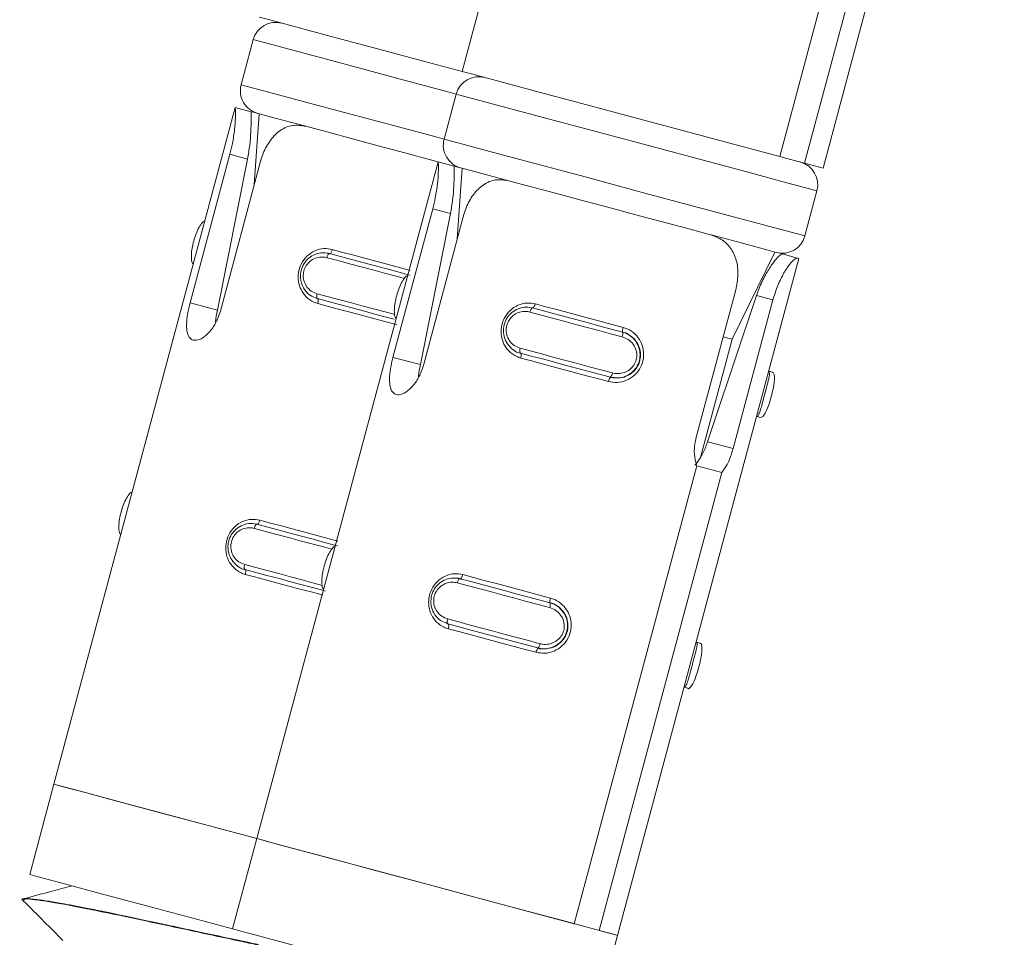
# Model space of a CAD drawing. Header units: millimetres. Extents: x -172 to 1038, y -1779 to -162.
# Tile 52 of 63: x 167 to 188, y -229 to -210. Entities that reach past the tile are written whole.
import ezdxf

# ---------------------------------------------------------------- set-up
doc = ezdxf.new("R2010")
doc.units = ezdxf.units.MM

msp = doc.modelspace()

# ---------------------------------------------------------------- linework, layer by layer
at = {"color": 7, "linetype": 'Continuous', "lineweight": 15}
for p, q in [((180.358, -196.168), (176.476, -210.657)), ((184.203, -212.727), (188.086, -198.238)), ((183.275, -212.479), (185.901, -202.677)), ((186.433, -202.82), (183.807, -212.621)), ((172, -209.975), (171.741, -210.941)), ((176.347, -211.14), (176.088, -212.106)), ((171.612, -211.424), (167.729, -225.913)), ((171.612, -211.424), (171.959, -211.517)), ((172.127, -211.562), (172.022, -213.074)), ((170.647, -215.611), (171.499, -212.429)), ((171.877, -212.53), (171.232, -215.768)), ((171.499, -212.429), (171.877, -212.53)), ((183.275, -212.479), (183.4, -212.512)), ((183.807, -212.621), (183.4, -212.512)), ((172.149, -212.603), (171.296, -215.785)), ((175.958, -212.588), (172.076, -227.077)), ((175.959, -212.589), (176.306, -212.682)), ((176.474, -212.727), (176.369, -214.239)), ((183.815, -214.176), (184.074, -213.21)), ((174.993, -216.776), (175.846, -213.594)), ((175.846, -213.594), (176.223, -213.695)), ((176.223, -213.695), (175.579, -216.932)), ((176.495, -213.768), (175.643, -216.95)), ((179.803, -229.148), (183.686, -214.659)), ((182.258, -216.389), (183.17, -214.521)), ((183.653, -214.65), (183.329, -214.563)), ((183.653, -214.65), (183.686, -214.659)), ((181.481, -218.514), (182.334, -215.332)), ((183.131, -215.546), (182.778, -215.451)), ((170.647, -215.611), (171.232, -215.768)), ((183.131, -215.546), (182.278, -218.728)), ((179.913, -216.236), (179.908, -216.235)), ((181.58, -218.921), (182.258, -216.389)), ((174.993, -216.776), (175.579, -216.932)), ((179.654, -217.202), (179.649, -217.201)), ((183.041, -217.075), (183.122, -217.096)), ((182.782, -218.04), (182.863, -218.062)), ((182.278, -218.728), (181.731, -218.581)), ((178.875, -228.899), (181.502, -219.098)), ((181.502, -219.098), (182.033, -219.241)), ((182.033, -219.241), (179.407, -229.042)), ((178.36, -222.032), (178.355, -222.031)), ((181.488, -222.87), (181.569, -222.892)), ((178.101, -222.998), (178.096, -222.996)), ((181.23, -223.836), (181.31, -223.858)), ((167.729, -225.913), (167.212, -227.845)), ((172.076, -227.077), (171.558, -229.009)), ((167.069, -228.377), (167.066, -228.387)), ((179.286, -231.08), (179.803, -229.148))]:
    msp.add_line(p, q, dxfattribs=at)
at = {"color": 7, "linetype": 'Continuous', "lineweight": 15, "flags": 128}
for points in [[(172.129, -209.492), (172.13, -209.492), (172.328, -209.545), (172.857, -209.687), (173.67, -209.905), (174.692, -210.179), (175.831, -210.484), (176.476, -210.657)], [(176.476, -210.657), (176.477, -210.657), (176.675, -210.71), (177.204, -210.852), (178.016, -211.069), (179.038, -211.343), (180.178, -211.649), (181.332, -211.958), (182.396, -212.243), (183.275, -212.479)], [(171.959, -211.517), (172.009, -211.53), (172.095, -211.553)], [(173.127, -211.83), (172.47, -211.654), (172.13, -211.563), (172.095, -211.553)], [(173.127, -211.83), (173.607, -211.959), (174.129, -212.098), (174.679, -212.246), (175.248, -212.398), (175.822, -212.552), (175.959, -212.589)], [(176.306, -212.682), (176.356, -212.695), (176.441, -212.718)], [(177.474, -212.995), (176.817, -212.818), (176.477, -212.727), (176.441, -212.718)], [(183.807, -212.621), (184.157, -212.715), (184.203, -212.727)], [(177.474, -212.995), (177.954, -213.123), (178.475, -213.263), (179.026, -213.411), (179.595, -213.563), (180.168, -213.717), (180.734, -213.868), (181.28, -214.014), (181.794, -214.152)], [(183.203, -214.53), (183.202, -214.529), (182.997, -214.474), (182.447, -214.327), (181.809, -214.156)], [(173.633, -214.554), (173.626, -214.554), (173.619, -214.558), (173.612, -214.565), (173.604, -214.576), (173.596, -214.59), (173.589, -214.606), (173.582, -214.623), (173.577, -214.642)], [(173.633, -214.554), (173.867, -214.616), (174.105, -214.68), (174.346, -214.745), (174.59, -214.81), (174.834, -214.875), (175.078, -214.941), (175.321, -215.006), (175.361, -215.017)], [(173.693, -214.466), (173.687, -214.485), (173.681, -214.503), (173.674, -214.519), (173.666, -214.532), (173.659, -214.543), (173.651, -214.551), (173.644, -214.555), (173.638, -214.555)], [(183.203, -214.53), (183.276, -214.549), (183.329, -214.563)], [(173.37, -215.415), (173.365, -215.434), (173.362, -215.452), (173.36, -215.47), (173.36, -215.485), (173.362, -215.499), (173.364, -215.509), (173.369, -215.516), (173.374, -215.519)], [(181.731, -218.581), (181.865, -218.18), (182.778, -215.451)], [(175.019, -215.96), (174.819, -215.907), (174.575, -215.841), (174.331, -215.776), (174.088, -215.711), (173.846, -215.646), (173.608, -215.582), (173.374, -215.519)], [(173.379, -215.521), (173.384, -215.524), (173.388, -215.531), (173.391, -215.542), (173.392, -215.555), (173.392, -215.57), (173.39, -215.588), (173.387, -215.606), (173.382, -215.625)], [(177.979, -215.718), (177.973, -215.718), (177.966, -215.722), (177.958, -215.73), (177.95, -215.741), (177.943, -215.754), (177.936, -215.77), (177.929, -215.788), (177.923, -215.807)], [(177.979, -215.718), (178.214, -215.781), (178.452, -215.845), (178.693, -215.909), (178.936, -215.975), (179.18, -216.04), (179.424, -216.105), (179.667, -216.17), (179.908, -216.235)], [(178.04, -215.631), (178.034, -215.65), (178.028, -215.667), (178.02, -215.683), (178.013, -215.697), (178.005, -215.708), (177.998, -215.715), (177.991, -215.719), (177.985, -215.72)], [(178.04, -215.631), (178.269, -215.692), (178.501, -215.755), (178.737, -215.818), (178.974, -215.881), (179.211, -215.945), (179.449, -216.009), (179.686, -216.072), (179.921, -216.135)], [(179.901, -216.337), (179.654, -216.271), (179.405, -216.204), (179.155, -216.137), (178.905, -216.07), (178.655, -216.003), (178.408, -215.937), (178.164, -215.871), (177.923, -215.807)], [(182.065, -216.337), (182.191, -216.371), (182.258, -216.389)], [(177.716, -216.579), (177.712, -216.598), (177.709, -216.617), (177.707, -216.635), (177.707, -216.65), (177.708, -216.663), (177.711, -216.674), (177.715, -216.681), (177.721, -216.684)], [(177.716, -216.579), (177.957, -216.644), (178.201, -216.709), (178.448, -216.776), (178.698, -216.842), (178.948, -216.91), (179.198, -216.977), (179.447, -217.043), (179.694, -217.109)], [(179.649, -217.201), (179.408, -217.136), (179.166, -217.071), (178.922, -217.006), (178.677, -216.941), (178.434, -216.875), (178.193, -216.811), (177.955, -216.747), (177.721, -216.684)], [(177.726, -216.686), (177.731, -216.689), (177.735, -216.696), (177.738, -216.706), (177.739, -216.719), (177.739, -216.735), (177.737, -216.752), (177.734, -216.771), (177.729, -216.79)], [(179.611, -217.294), (179.375, -217.231), (179.139, -217.168), (178.901, -217.104), (178.663, -217.04), (178.426, -216.977), (178.191, -216.914), (177.958, -216.851), (177.729, -216.79)], [(172.08, -220.349), (172.073, -220.349), (172.066, -220.353), (172.059, -220.361), (172.051, -220.372), (172.043, -220.385), (172.036, -220.401), (172.029, -220.419), (172.024, -220.438)], [(172.08, -220.349), (172.314, -220.412), (172.552, -220.476), (172.794, -220.54), (173.037, -220.605), (173.281, -220.671), (173.525, -220.736), (173.768, -220.801), (173.808, -220.812)], [(172.14, -220.262), (172.134, -220.28), (172.128, -220.298), (172.121, -220.314), (172.113, -220.328), (172.106, -220.339), (172.098, -220.346), (172.091, -220.35), (172.085, -220.351)], [(171.817, -221.21), (171.812, -221.229), (171.809, -221.248), (171.807, -221.265), (171.807, -221.281), (171.809, -221.294), (171.811, -221.305), (171.816, -221.312), (171.821, -221.315)], [(173.549, -221.778), (173.509, -221.767), (173.266, -221.702), (173.022, -221.637), (172.778, -221.571), (172.535, -221.506), (172.294, -221.442), (172.055, -221.378), (171.821, -221.315)], [(171.826, -221.316), (171.831, -221.32), (171.835, -221.327), (171.838, -221.337), (171.839, -221.35), (171.839, -221.366), (171.837, -221.383), (171.834, -221.402), (171.829, -221.421)], [(176.427, -221.514), (176.42, -221.514), (176.413, -221.518), (176.405, -221.526), (176.398, -221.536), (176.39, -221.55), (176.383, -221.566), (176.376, -221.584), (176.37, -221.602)], [(178.348, -222.132), (178.101, -222.066), (177.852, -221.999), (177.602, -221.932), (177.352, -221.865), (177.102, -221.798), (176.855, -221.732), (176.611, -221.667), (176.37, -221.602)], [(176.427, -221.514), (176.661, -221.577), (176.899, -221.64), (177.14, -221.705), (177.383, -221.77), (177.627, -221.836), (177.871, -221.901), (178.114, -221.966), (178.355, -222.031)], [(176.487, -221.426), (176.481, -221.445), (176.475, -221.463), (176.467, -221.479), (176.46, -221.492), (176.452, -221.503), (176.445, -221.511), (176.438, -221.515), (176.432, -221.515)], [(176.487, -221.426), (176.716, -221.488), (176.948, -221.55), (177.184, -221.613), (177.421, -221.677), (177.658, -221.74), (177.896, -221.804), (178.133, -221.868), (178.368, -221.931)], [(176.163, -222.375), (176.159, -222.394), (176.156, -222.413), (176.154, -222.43), (176.154, -222.446), (176.155, -222.459), (176.158, -222.469), (176.162, -222.476), (176.168, -222.48)], [(176.163, -222.375), (176.404, -222.439), (176.648, -222.505), (176.895, -222.571), (177.145, -222.638), (177.395, -222.705), (177.645, -222.772), (177.894, -222.839), (178.141, -222.905)], [(178.096, -222.996), (177.855, -222.932), (177.613, -222.867), (177.369, -222.801), (177.125, -222.736), (176.881, -222.671), (176.64, -222.606), (176.402, -222.542), (176.168, -222.48)], [(176.173, -222.481), (176.178, -222.485), (176.182, -222.491), (176.185, -222.502), (176.186, -222.515), (176.186, -222.531), (176.184, -222.548), (176.181, -222.567), (176.176, -222.586)], [(178.058, -223.09), (177.823, -223.027), (177.586, -222.963), (177.348, -222.899), (177.11, -222.836), (176.873, -222.772), (176.638, -222.709), (176.405, -222.647), (176.176, -222.586)], [(167.729, -225.913), (167.73, -225.913), (167.928, -225.966), (168.458, -226.108), (169.27, -226.325), (170.292, -226.599), (171.431, -226.905), (172.076, -227.077)], [(167.729, -225.913), (167.836, -225.941), (168.269, -226.057), (168.997, -226.252), (169.955, -226.509), (171.06, -226.805), (172.076, -227.077)], [(172.076, -227.077), (172.077, -227.078), (172.275, -227.131), (172.804, -227.273), (173.616, -227.49), (174.638, -227.764), (175.778, -228.069), (176.932, -228.379), (177.997, -228.664), (178.875, -228.899)], [(172.076, -227.077), (172.183, -227.106), (172.615, -227.222), (173.343, -227.417), (174.302, -227.674), (175.406, -227.97), (176.558, -228.278), (177.655, -228.572), (178.599, -228.825), (179.307, -229.015), (179.716, -229.124), (179.803, -229.148)], [(167.212, -227.845), (167.366, -227.886), (167.877, -228.023), (168.695, -228.242), (169.743, -228.523), (170.919, -228.838), (171.558, -229.009)], [(171.558, -229.009), (171.713, -229.051), (172.223, -229.187), (173.042, -229.407), (174.09, -229.687), (175.266, -230.003), (176.457, -230.322), (177.548, -230.614), (178.435, -230.852), (179.032, -231.012)], [(179.407, -229.042), (179.757, -229.135), (179.803, -229.148)]]:
    msp.add_lwpolyline(points, dxfattribs=at)
at = {"color": 8, "linetype": 'Continuous', "lineweight": 15, "flags": 128}
for points in [[(176.347, -211.14), (176.195, -211.099), (175.046, -210.791), (173.969, -210.503), (173.061, -210.259), (172.401, -210.082), (172.05, -209.988), (172, -209.975)], [(171.741, -210.941), (171.791, -210.954), (172.143, -211.048), (172.802, -211.225), (173.71, -211.468), (174.787, -211.757), (175.936, -212.065), (176.088, -212.106)], [(184.074, -213.21), (183.915, -213.167), (183.427, -213.037), (182.653, -212.829), (181.662, -212.564), (180.542, -212.264), (179.392, -211.956), (178.316, -211.667), (177.407, -211.424), (176.748, -211.247), (176.396, -211.153), (176.347, -211.14)], [(176.088, -212.106), (176.138, -212.119), (176.489, -212.213), (177.148, -212.39), (178.057, -212.633), (179.134, -212.922), (180.283, -213.23), (181.403, -213.53), (182.394, -213.795), (183.168, -214.003), (183.656, -214.133), (183.815, -214.176)], [(175.239, -215.087), (175.059, -215.039), (174.808, -214.972), (174.558, -214.905), (174.309, -214.838), (174.061, -214.772), (173.817, -214.706), (173.577, -214.642)], [(173.693, -214.466), (173.922, -214.528), (174.155, -214.59), (174.39, -214.653), (174.627, -214.716), (174.865, -214.78), (175.103, -214.844), (175.339, -214.907), (175.363, -214.914)], [(173.37, -215.415), (173.61, -215.479), (173.854, -215.545), (174.102, -215.611), (174.351, -215.678), (174.601, -215.745), (174.852, -215.812), (175.031, -215.86)], [(175.077, -216.079), (175.029, -216.066), (174.792, -216.003), (174.554, -215.939), (174.316, -215.875), (174.079, -215.812), (173.844, -215.749), (173.611, -215.687), (173.382, -215.625)], [(172.14, -220.262), (172.369, -220.323), (172.602, -220.385), (172.837, -220.448), (173.074, -220.512), (173.312, -220.576), (173.55, -220.639), (173.786, -220.703), (173.81, -220.709)], [(173.686, -220.883), (173.506, -220.835), (173.255, -220.768), (173.005, -220.701), (172.756, -220.634), (172.508, -220.567), (172.264, -220.502), (172.024, -220.438)], [(171.817, -221.21), (172.057, -221.275), (172.301, -221.34), (172.549, -221.406), (172.798, -221.473), (173.048, -221.54), (173.299, -221.607), (173.478, -221.656)], [(173.49, -221.866), (173.476, -221.862), (173.239, -221.798), (173.001, -221.735), (172.763, -221.671), (172.526, -221.608), (172.291, -221.545), (172.059, -221.482), (171.829, -221.421)]]:
    msp.add_lwpolyline(points, dxfattribs=at)
at = {"color": 7, "linetype": 'Continuous', "lineweight": 15}
for centre, radius, start, end in [((172.483, -210.104), 0.5, 75, 165), ((176.83, -211.269), 0.5, 75, 165), ((172.224, -211.07), 0.5, 165, 255), ((176.571, -212.235), 0.5, 165, 255), ((183.591, -213.081), 0.5, 345, 75), ((183.332, -214.047), 0.5, 255, 345), ((180.058, -216.197), 0.15, 155.742, 195.3776), ((179.772, -216.277), 0.143, 335.299, 17.2203), ((179.552, -217.096), 0.142, 312.7737, 354.7048), ((179.76, -217.309), 0.15, 134.6293, 174.2489), ((178.219, -222.073), 0.143, 335.2973, 17.222), ((178.505, -221.992), 0.15, 155.7423, 195.3773), ((178.207, -223.105), 0.15, 134.6429, 174.2479), ((177.999, -222.892), 0.143, 312.7824, 354.709)]:
    msp.add_arc(centre, radius, start, end, dxfattribs=at)
for points, knots in [([(171.499, -212.429), (171.518, -212.352), (171.564, -212.168), (171.604, -211.889), (171.62, -211.639), (171.618, -211.473), (171.614, -211.426), (171.612, -211.424), (171.612, -211.424)], [0, 0, 0, 0, 0.147083, 0.351349, 0.555303, 0.760041, 0.971374, 1, 1, 1, 1]), ([(171.959, -211.517), (171.957, -211.522), (171.951, -211.535), (171.955, -211.679), (171.952, -211.93), (171.93, -212.226), (171.894, -212.431), (171.877, -212.53)], [0, 0, 0, 0, 0.173197, 0.407729, 0.615893, 0.81357, 1, 1, 1, 1]), ([(173.127, -211.83), (173.032, -211.815), (172.842, -211.786), (172.577, -211.9), (172.362, -212.115), (172.222, -212.366), (172.169, -212.537), (172.149, -212.603)], [0, 0, 0, 0, 0.227113, 0.454905, 0.66725, 0.872124, 1, 1, 1, 1]), ([(175.846, -213.594), (175.865, -213.517), (175.91, -213.333), (175.95, -213.054), (175.967, -212.804), (175.965, -212.638), (175.96, -212.591), (175.959, -212.589), (175.959, -212.589)], [0, 0, 0, 0, 0.147066, 0.351351, 0.555291, 0.760035, 0.971374, 1, 1, 1, 1]), ([(176.306, -212.682), (176.303, -212.687), (176.298, -212.7), (176.302, -212.844), (176.299, -213.095), (176.277, -213.39), (176.241, -213.595), (176.223, -213.695)], [0, 0, 0, 0, 0.173197, 0.407733, 0.615907, 0.81357, 1, 1, 1, 1]), ([(177.474, -212.995), (177.379, -212.98), (177.189, -212.951), (176.923, -213.065), (176.709, -213.28), (176.568, -213.531), (176.516, -213.702), (176.495, -213.768)], [0, 0, 0, 0, 0.227113, 0.454906, 0.667263, 0.872124, 1, 1, 1, 1]), ([(170.958, -213.863), (170.954, -213.864), (170.928, -213.867), (170.875, -213.931), (170.806, -214.049), (170.747, -214.204), (170.703, -214.364), (170.677, -214.517), (170.672, -214.649), (170.683, -214.742), (170.706, -214.768), (170.713, -214.777)], [0, 0, 0, 0, 0.022967, 0.161316, 0.300074, 0.433772, 0.559408, 0.680941, 0.804931, 0.935097, 1, 1, 1, 1]), ([(182.334, -215.332), (182.355, -215.224), (182.398, -215.007), (182.358, -214.691), (182.235, -214.428), (182.04, -214.24), (181.872, -214.18), (181.794, -214.152)], [0, 0, 0, 0, 0.204188, 0.408376, 0.612329, 0.818125, 1, 1, 1, 1]), ([(173.382, -215.625), (173.354, -215.616), (173.261, -215.586), (173.129, -215.492), (173.017, -215.335), (172.961, -215.154), (172.961, -214.963), (173.021, -214.771), (173.143, -214.602), (173.315, -214.487), (173.507, -214.435), (173.633, -214.456), (173.693, -214.466)], [0, 0, 0, 0, 0.0499663, 0.1607206, 0.2659766, 0.3652551, 0.4629722, 0.565668, 0.6760229, 0.7894213, 0.9004675, 1, 1, 1, 1]), ([(173.374, -215.519), (173.374, -215.519), (173.323, -215.492), (173.211, -215.461), (173.091, -215.329), (173.017, -215.17), (173.004, -214.997), (173.045, -214.836), (173.132, -214.699), (173.255, -214.597), (173.41, -214.535), (173.539, -214.539), (173.616, -214.545), (173.633, -214.554), (173.633, -214.554)], [0, 0, 0, 0, 0.000041, 0.1122145, 0.22449, 0.3371021, 0.4455823, 0.5475483, 0.6461702, 0.7467832, 0.852424, 0.9632493, 0.999959, 1, 1, 1, 1]), ([(173.577, -214.642), (173.562, -214.639), (173.502, -214.625), (173.395, -214.628), (173.27, -214.675), (173.169, -214.756), (173.099, -214.865), (173.065, -214.995), (173.077, -215.134), (173.138, -215.262), (173.238, -215.365), (173.325, -215.398), (173.37, -215.415)], [0, 0, 0, 0, 0.037283, 0.149826, 0.256285, 0.356427, 0.453452, 0.553205, 0.660003, 0.772423, 0.885919, 1, 1, 1, 1]), ([(182.778, -215.451), (182.817, -215.349), (182.893, -215.144), (183.041, -214.882), (183.179, -214.69), (183.288, -214.577), (183.315, -214.568), (183.329, -214.563)], [0, 0, 0, 0, 0.201319, 0.40287, 0.601711, 0.799283, 1, 1, 1, 1]), ([(183.653, -214.65), (183.632, -214.656), (183.589, -214.666), (183.458, -214.816), (183.315, -215.05), (183.201, -215.308), (183.151, -215.48), (183.131, -215.546)], [0, 0, 0, 0, 0.227115, 0.454905, 0.667257, 0.872126, 1, 1, 1, 1]), ([(175.305, -215.028), (175.301, -215.028), (175.275, -215.032), (175.221, -215.096), (175.153, -215.214), (175.094, -215.368), (175.05, -215.529), (175.024, -215.682), (175.019, -215.814), (175.03, -215.907), (175.052, -215.933), (175.06, -215.941)], [0, 0, 0, 0, 0.022964, 0.161311, 0.300084, 0.433764, 0.559403, 0.680936, 0.804932, 0.9351, 1, 1, 1, 1]), ([(171.296, -215.785), (171.28, -215.836), (171.24, -215.965), (171.136, -216.152), (170.993, -216.313), (170.845, -216.406), (170.716, -216.421), (170.623, -216.356), (170.574, -216.221), (170.568, -216.028), (170.597, -215.814), (170.632, -215.671), (170.647, -215.611)], [0, 0, 0, 0, 0.067554, 0.172859, 0.279387, 0.387329, 0.494687, 0.600409, 0.705958, 0.813031, 0.921041, 1, 1, 1, 1]), ([(177.729, -216.79), (177.7, -216.781), (177.608, -216.751), (177.475, -216.656), (177.363, -216.5), (177.307, -216.319), (177.307, -216.127), (177.368, -215.936), (177.49, -215.767), (177.662, -215.651), (177.854, -215.6), (177.98, -215.621), (178.04, -215.631)], [0, 0, 0, 0, 0.049965, 0.16072, 0.265963, 0.365255, 0.462973, 0.565668, 0.676024, 0.789421, 0.900468, 1, 1, 1, 1]), ([(177.721, -216.684), (177.721, -216.684), (177.663, -216.684), (177.56, -216.613), (177.436, -216.497), (177.364, -216.334), (177.35, -216.162), (177.392, -216), (177.479, -215.864), (177.602, -215.761), (177.756, -215.704), (177.888, -215.691), (177.961, -215.718), (177.979, -215.718), (177.979, -215.718)], [0, 0, 0, 0, 0.000036, 0.112218, 0.224481, 0.337094, 0.445593, 0.547542, 0.646164, 0.746788, 0.852425, 0.963249, 0.999964, 1, 1, 1, 1]), ([(171.232, -215.768), (171.216, -215.851), (171.198, -215.943), (171.194, -216.023), (171.193, -216.03)], [0, 0, 0, 0, 0.913732, 1, 1, 1, 1]), ([(177.923, -215.807), (177.908, -215.803), (177.848, -215.79), (177.741, -215.793), (177.617, -215.839), (177.516, -215.921), (177.445, -216.03), (177.412, -216.16), (177.424, -216.299), (177.484, -216.427), (177.584, -216.529), (177.672, -216.563), (177.716, -216.579)], [0, 0, 0, 0, 0.037279, 0.14982, 0.256281, 0.356425, 0.453449, 0.553204, 0.66, 0.772422, 0.885918, 1, 1, 1, 1]), ([(179.921, -216.135), (179.951, -216.144), (180.046, -216.175), (180.184, -216.271), (180.302, -216.429), (180.363, -216.611), (180.365, -216.804), (180.305, -216.995), (180.179, -217.163), (180.001, -217.277), (179.802, -217.327), (179.672, -217.305), (179.611, -217.294)], [0, 0, 0, 0, 0.049963, 0.160724, 0.265966, 0.365259, 0.462966, 0.565673, 0.676023, 0.789421, 0.900466, 1, 1, 1, 1]), ([(179.908, -216.235), (179.908, -216.235), (179.967, -216.235), (180.072, -216.308), (180.201, -216.425), (180.277, -216.588), (180.293, -216.761), (180.251, -216.923), (180.163, -217.059), (180.036, -217.16), (179.878, -217.221), (179.745, -217.216), (179.666, -217.21), (179.649, -217.201), (179.649, -217.201)], [0, 0, 0, 0, 0.000036, 0.11222, 0.224487, 0.337105, 0.44559, 0.547547, 0.646164, 0.746789, 0.852427, 0.963251, 0.999959, 1, 1, 1, 1]), ([(179.654, -217.202), (179.654, -217.202), (179.707, -217.202), (179.818, -217.235), (179.987, -217.189), (180.139, -217.097), (180.247, -216.957), (180.298, -216.797), (180.294, -216.635), (180.241, -216.484), (180.139, -216.348), (180.019, -216.279), (179.94, -216.236), (179.913, -216.236), (179.913, -216.236)], [0, 0, 0, 0, 0.000036, 0.10113, 0.213602, 0.327128, 0.435869, 0.536187, 0.632081, 0.730798, 0.836855, 0.949311, 0.999964, 1, 1, 1, 1]), ([(179.694, -217.109), (179.71, -217.113), (179.772, -217.127), (179.882, -217.125), (180.011, -217.08), (180.115, -216.999), (180.188, -216.891), (180.221, -216.761), (180.207, -216.621), (180.142, -216.492), (180.038, -216.388), (179.947, -216.354), (179.901, -216.337)], [0, 0, 0, 0, 0.037281, 0.149823, 0.256284, 0.356426, 0.453451, 0.553215, 0.659984, 0.772417, 0.885916, 1, 1, 1, 1]), ([(175.643, -216.95), (175.627, -217), (175.587, -217.13), (175.482, -217.316), (175.34, -217.478), (175.192, -217.571), (175.063, -217.585), (174.97, -217.521), (174.921, -217.386), (174.915, -217.193), (174.943, -216.978), (174.978, -216.836), (174.993, -216.776)], [0, 0, 0, 0, 0.067543, 0.172848, 0.279381, 0.387326, 0.494684, 0.600407, 0.705962, 0.813029, 0.921039, 1, 1, 1, 1]), ([(175.579, -216.932), (175.562, -217.016), (175.544, -217.107), (175.54, -217.188), (175.54, -217.195)], [0, 0, 0, 0, 0.913823, 1, 1, 1, 1]), ([(183.041, -217.075), (183.041, -217.075), (183.05, -217.099), (183.062, -217.087), (183.055, -217.182), (183.025, -217.305), (182.983, -217.463), (182.939, -217.625), (182.9, -217.775), (182.863, -217.903), (182.829, -217.999), (182.802, -218.04), (182.787, -218.04), (182.782, -218.04), (182.782, -218.04)], [0, 0, 0, 0, 0.000042, 0.101136, 0.213615, 0.32713, 0.435876, 0.536184, 0.632069, 0.730787, 0.836852, 0.949308, 0.999963, 1, 1, 1, 1]), ([(182.863, -218.062), (182.863, -218.062), (182.878, -218.062), (182.911, -218.055), (182.965, -217.976), (183.021, -217.851), (183.074, -217.695), (183.117, -217.534), (183.149, -217.383), (183.166, -217.252), (183.163, -217.15), (183.144, -217.109), (183.127, -217.096), (183.122, -217.096), (183.122, -217.096)], [0, 0, 0, 0, 0.000039, 0.112209, 0.224485, 0.337092, 0.445587, 0.547549, 0.646165, 0.746783, 0.85243, 0.963254, 0.999961, 1, 1, 1, 1]), ([(181.502, -219.098), (181.498, -219.09), (181.471, -219.016), (181.439, -218.855), (181.448, -218.656), (181.474, -218.544), (181.481, -218.514)], [0, 0, 0, 0, 0.050285, 0.45206, 0.854445, 1, 1, 1, 1]), ([(181.46, -219.087), (181.502, -219.034), (181.585, -218.929), (181.675, -218.74), (181.717, -218.621), (181.731, -218.581)], [0, 0, 0, 0, 0.397358, 0.795422, 1, 1, 1, 1]), ([(182.278, -218.728), (182.254, -218.807), (182.205, -218.967), (182.115, -219.138), (182.054, -219.214), (182.033, -219.241)], [0, 0, 0, 0, 0.395948, 0.7917, 1, 1, 1, 1]), ([(169.405, -219.659), (169.401, -219.659), (169.375, -219.663), (169.322, -219.727), (169.253, -219.845), (169.194, -219.999), (169.15, -220.16), (169.124, -220.313), (169.119, -220.445), (169.131, -220.538), (169.153, -220.564), (169.16, -220.572)], [0, 0, 0, 0, 0.022968, 0.161318, 0.300079, 0.433757, 0.559395, 0.680929, 0.80492, 0.935088, 1, 1, 1, 1]), ([(171.829, -221.421), (171.801, -221.412), (171.708, -221.382), (171.576, -221.287), (171.464, -221.13), (171.408, -220.95), (171.408, -220.758), (171.468, -220.567), (171.591, -220.398), (171.762, -220.282), (171.955, -220.231), (172.081, -220.252), (172.14, -220.262)], [0, 0, 0, 0, 0.0499665, 0.1607221, 0.2659659, 0.3652594, 0.4629769, 0.5656735, 0.6760163, 0.789423, 0.9004661, 1, 1, 1, 1]), ([(171.821, -221.315), (171.821, -221.315), (171.764, -221.315), (171.661, -221.244), (171.537, -221.128), (171.465, -220.965), (171.451, -220.793), (171.492, -220.631), (171.579, -220.495), (171.703, -220.392), (171.856, -220.335), (171.989, -220.322), (172.061, -220.349), (172.08, -220.349), (172.08, -220.349)], [0, 0, 0, 0, 0.000036, 0.11222, 0.224483, 0.337096, 0.445595, 0.547544, 0.646168, 0.746792, 0.852427, 0.963254, 0.999964, 1, 1, 1, 1]), ([(172.024, -220.438), (172.009, -220.434), (171.949, -220.42), (171.842, -220.424), (171.717, -220.47), (171.616, -220.552), (171.546, -220.661), (171.512, -220.791), (171.524, -220.93), (171.585, -221.058), (171.685, -221.16), (171.773, -221.194), (171.817, -221.21)], [0, 0, 0, 0, 0.037284, 0.149826, 0.256278, 0.35642, 0.453444, 0.553219, 0.659994, 0.772413, 0.88591, 1, 1, 1, 1]), ([(173.752, -220.823), (173.748, -220.824), (173.722, -220.827), (173.669, -220.892), (173.6, -221.009), (173.541, -221.164), (173.497, -221.325), (173.471, -221.477), (173.466, -221.61), (173.477, -221.702), (173.5, -221.728), (173.507, -221.737)], [0, 0, 0, 0, 0.0229625, 0.1613181, 0.3000755, 0.4337743, 0.5593903, 0.6809234, 0.8049182, 0.9351007, 1, 1, 1, 1]), ([(176.176, -222.586), (176.147, -222.576), (176.055, -222.546), (175.922, -222.452), (175.81, -222.295), (175.754, -222.115), (175.754, -221.923), (175.815, -221.731), (175.937, -221.563), (176.109, -221.447), (176.301, -221.395), (176.427, -221.416), (176.487, -221.426)], [0, 0, 0, 0, 0.0499643, 0.1607197, 0.2659759, 0.3652692, 0.4629715, 0.5656675, 0.6760233, 0.7894221, 0.9004685, 1, 1, 1, 1]), ([(176.168, -222.48), (176.168, -222.48), (176.117, -222.452), (176.005, -222.421), (175.884, -222.289), (175.811, -222.131), (175.798, -221.957), (175.839, -221.796), (175.926, -221.66), (176.049, -221.558), (176.204, -221.495), (176.332, -221.5), (176.41, -221.505), (176.426, -221.514), (176.427, -221.514)], [0, 0, 0, 0, 0.000041, 0.112214, 0.22449, 0.337103, 0.445583, 0.547549, 0.64617, 0.746783, 0.852425, 0.963249, 0.999959, 1, 1, 1, 1]), ([(176.37, -221.602), (176.355, -221.599), (176.295, -221.585), (176.188, -221.588), (176.064, -221.635), (175.963, -221.716), (175.892, -221.825), (175.859, -221.955), (175.871, -222.095), (175.931, -222.222), (176.031, -222.325), (176.119, -222.358), (176.163, -222.375)], [0, 0, 0, 0, 0.037283, 0.149826, 0.256285, 0.35643, 0.453454, 0.553207, 0.659981, 0.772423, 0.885917, 1, 1, 1, 1]), ([(178.368, -221.931), (178.398, -221.94), (178.493, -221.971), (178.631, -222.067), (178.75, -222.225), (178.81, -222.407), (178.813, -222.599), (178.752, -222.791), (178.626, -222.958), (178.448, -223.072), (178.249, -223.122), (178.119, -223.1), (178.058, -223.09)], [0, 0, 0, 0, 0.049969, 0.160721, 0.265973, 0.365265, 0.462972, 0.565663, 0.676024, 0.789422, 0.900467, 1, 1, 1, 1]), ([(178.355, -222.031), (178.355, -222.031), (178.414, -222.031), (178.519, -222.103), (178.648, -222.22), (178.724, -222.384), (178.74, -222.557), (178.698, -222.719), (178.61, -222.854), (178.483, -222.956), (178.326, -223.012), (178.189, -223.024), (178.116, -222.996), (178.096, -222.996), (178.096, -222.996)], [0, 0, 0, 0, 0.000036, 0.112212, 0.224491, 0.337092, 0.445576, 0.547533, 0.646165, 0.74679, 0.852427, 0.963252, 0.999964, 1, 1, 1, 1]), ([(178.101, -222.998), (178.102, -222.998), (178.148, -223.023), (178.268, -223.018), (178.434, -222.988), (178.586, -222.892), (178.694, -222.753), (178.745, -222.592), (178.741, -222.431), (178.688, -222.279), (178.585, -222.148), (178.469, -222.061), (178.384, -222.045), (178.36, -222.032), (178.36, -222.032)], [0, 0, 0, 0, 0.00004, 0.101133, 0.213611, 0.327136, 0.435877, 0.536196, 0.632071, 0.730787, 0.836859, 0.949306, 0.99996, 1, 1, 1, 1]), ([(178.141, -222.905), (178.157, -222.909), (178.219, -222.923), (178.329, -222.92), (178.458, -222.875), (178.562, -222.795), (178.635, -222.686), (178.668, -222.556), (178.654, -222.416), (178.589, -222.288), (178.485, -222.184), (178.394, -222.149), (178.348, -222.132)], [0, 0, 0, 0, 0.037284, 0.149827, 0.256282, 0.356423, 0.453448, 0.553213, 0.660005, 0.772417, 0.885916, 1, 1, 1, 1]), ([(181.488, -222.87), (181.488, -222.87), (181.497, -222.87), (181.509, -222.895), (181.502, -222.974), (181.472, -223.101), (181.43, -223.258), (181.387, -223.421), (181.347, -223.57), (181.31, -223.698), (181.276, -223.794), (181.249, -223.836), (181.235, -223.836), (181.23, -223.836), (181.23, -223.836)], [0, 0, 0, 0, 0.0000372, 0.1011354, 0.213607, 0.3271356, 0.4358659, 0.5361913, 0.6320777, 0.7307961, 0.8368512, 0.9493071, 0.9999626, 1, 1, 1, 1]), ([(181.31, -223.858), (181.31, -223.858), (181.323, -223.884), (181.358, -223.839), (181.412, -223.775), (181.469, -223.645), (181.521, -223.491), (181.564, -223.33), (181.596, -223.179), (181.613, -223.047), (181.61, -222.95), (181.592, -222.892), (181.573, -222.9), (181.569, -222.892), (181.569, -222.892)], [0, 0, 0, 0, 0.000043, 0.112212, 0.224487, 0.337106, 0.445582, 0.547544, 0.646176, 0.746792, 0.852428, 0.96325, 0.999957, 1, 1, 1, 1]), ([(168.115, -228.087), (167.974, -228.125), (167.631, -228.217), (167.289, -228.31), (167.088, -228.364)], [0, 0, 0, 0, 0.412345, 1, 1, 1, 1]), ([(167.086, -228.41), (167.081, -228.407), (166.993, -228.361), (167.152, -228.36), (167.585, -228.417), (168.362, -228.559), (169.371, -228.77), (170.522, -229.015), (171.475, -229.22), (171.969, -229.326), (172.091, -229.352)], [0, 0, 0, 0, 0.009796, 0.1667215, 0.3214052, 0.4794323, 0.6343895, 0.7909703, 0.9485063, 1, 1, 1, 1]), ([(172.111, -229.346), (172.091, -229.342), (171.724, -229.264), (171.05, -229.118), (170.295, -228.957), (169.563, -228.801), (169.058, -228.693), (168.655, -228.611), (168.353, -228.551), (167.844, -228.453), (167.377, -228.376), (167.169, -228.357), (167.11, -228.36), (167.078, -228.364), (167.093, -228.377), (167.105, -228.387)], [0, 0, 0, 0, 0.009279, 0.165944, 0.267189, 0.324349, 0.478853, 0.49661, 0.528913, 0.637004, 0.794111, 0.902368, 0.933519, 0.949297, 1, 1, 1, 1]), ([(167.076, -228.407), (167.223, -228.555), (167.506, -228.838), (167.788, -229.122), (167.923, -229.258)], [0, 0, 0, 0, 0.520706, 1, 1, 1, 1])]:
    msp.add_open_spline(points, degree=3, knots=knots, dxfattribs=at)

doc.saveas('drawing.dxf')
